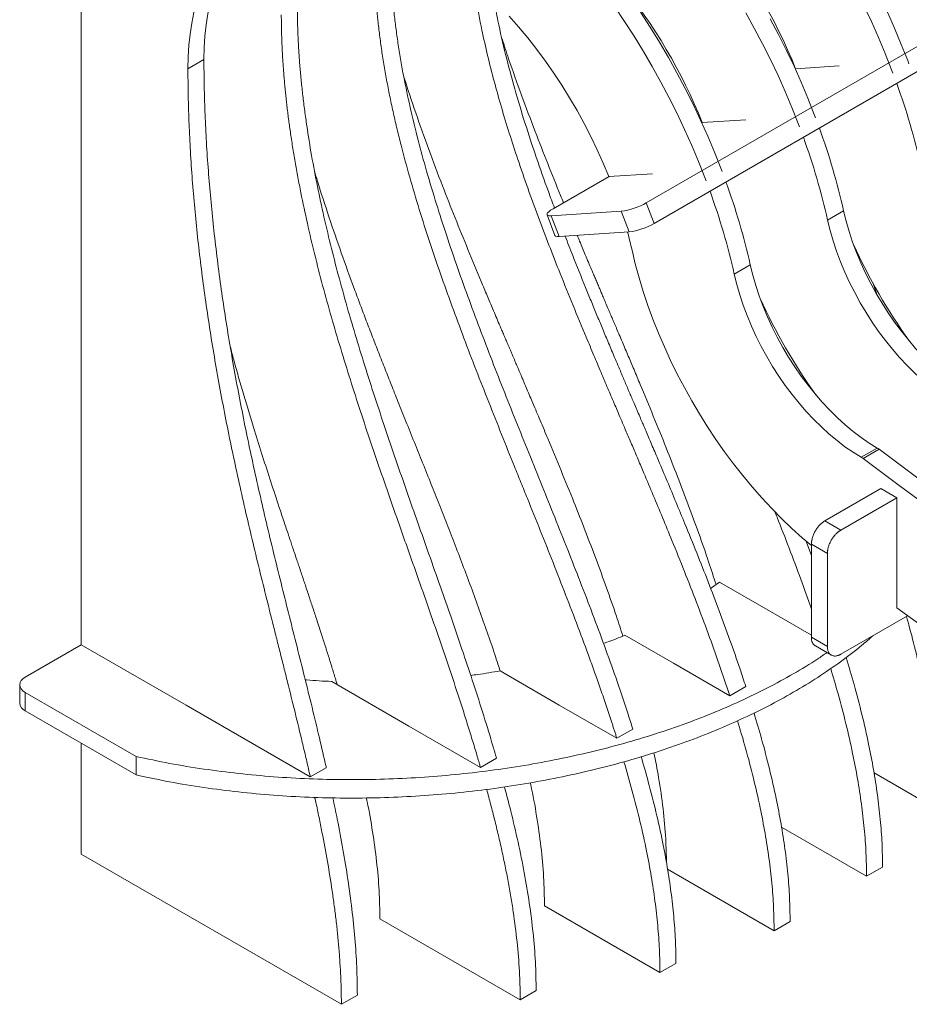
# Model space of a CAD drawing. Header units: millimetres. Extents: x -1732 to 6309, y -3588 to 3891.
# Tile 12 of 18: x 4641 to 5112, y 2554 to 3076. Entities that reach past the tile are written whole.
import ezdxf

# ---------------------------------------------------------------- set-up
doc = ezdxf.new("R2010")
doc.units = ezdxf.units.MM

msp = doc.modelspace()

# ---------------------------------------------------------------- linework, layer by layer
at = {"color": 7, "linetype": 'Continuous', "lineweight": 15}
for p, q in [((5382.95, 3216.03), (4972.83, 2979.27)), ((5387.08, 3205.08), (4976.95, 2968.33)), ((4673.29, 3083.04), (4673.29, 2744.99)), ((4729.86, 3050.39), (4738.35, 3055.28)), ((5051.83, 3050.23), (5052.08, 3050.38)), ((5075.14, 3051.86), (5052.01, 3050.37)), ((5025.65, 3023.29), (5002.52, 3021.8)), ((5002.33, 3021.66), (5002.58, 3021.8)), ((4923.39, 2976.09), (4953.08, 2993.23)), ((4976.15, 2994.72), (4953.02, 2993.23)), ((4972.83, 2979.27), (4976.95, 2968.33)), ((4920.21, 2972.96), (4924.33, 2962.02)), ((4959.58, 2974.79), (4922.5, 2972.4)), ((4922.5, 2972.4), (4926.62, 2961.46)), ((4959.58, 2974.79), (4963.7, 2963.85)), ((5068.97, 2970.09), (5077.46, 2974.99)), ((4963.7, 2963.85), (4926.62, 2961.46)), ((5019.48, 2941.52), (5027.96, 2946.42)), ((5086.74, 2844.37), (5095.22, 2849.27)), ((5087.76, 2843.68), (5096.25, 2848.58)), ((5097.14, 2827.76), (5067.44, 2810.62)), ((5097.14, 2827.76), (5105.63, 2822.86)), ((5105.63, 2822.86), (5075.93, 2805.72)), ((5105.63, 2822.86), (5105.63, 2789.97)), ((5067.44, 2810.62), (5075.93, 2805.72)), ((5060.37, 2792.29), (5057.36, 2800.19)), ((5060.37, 2798.28), (5068.86, 2793.39)), ((5060.37, 2798.28), (5060.37, 2748.99)), ((5068.86, 2793.39), (5068.86, 2744.1)), ((5105.63, 2764.57), (5105.63, 2789.97)), ((5011.7, 2778.23), (5006.96, 2774.85)), ((5038.64, 2762.68), (5011.7, 2778.23)), ((5060.37, 2750.13), (5038.64, 2762.68)), ((5075.93, 2739.93), (5111.35, 2760.39)), ((4987.31, 2735.16), (4961.55, 2750.03)), ((5060.37, 2748.99), (5068.86, 2744.1)), ((4673.29, 2744.99), (4643.59, 2727.85)), ((4728.95, 2712.86), (4673.29, 2744.99)), ((5062.47, 2744.35), (5070.95, 2739.45)), ((4926.7, 2713), (4895.32, 2731.12)), ((5017.09, 2717.97), (4987.31, 2735.16)), ((4846.98, 2701.88), (4806.06, 2725.5)), ((4640.67, 2723.77), (4640.67, 2713.97)), ((5017.09, 2717.97), (5025.57, 2722.87)), ((4643.59, 2719.69), (4702.37, 2685.75)), ((4643.59, 2709.89), (4643.59, 2719.69)), ((4643.59, 2709.89), (4702.37, 2675.96)), ((4728.95, 2712.86), (4794.73, 2674.89)), ((4957.23, 2695.38), (4926.7, 2713)), ((4884.94, 2679.96), (4846.98, 2701.88)), ((4957.23, 2695.38), (4965.71, 2700.28)), ((4673.29, 2692.74), (4673.29, 2633.95)), ((4702.37, 2675.96), (4702.37, 2685.75)), ((4884.94, 2679.96), (4893.43, 2684.86)), ((4794.73, 2674.89), (4803.21, 2679.79)), ((5093.57, 2677.07), (5127.05, 2657.74)), ((4797.2, 2663.66), (4796.52, 2664.06)), ((4797.83, 2664.03), (4797.2, 2663.66)), ((5044.55, 2648.22), (5089.62, 2622.2)), ((4673.29, 2633.95), (4811.19, 2554.34)), ((4984.12, 2625.95), (5040.61, 2593.34)), ((5089.62, 2622.2), (5098.11, 2627.1)), ((4918.87, 2606.48), (4980.09, 2571.13)), ((4831.65, 2599.68), (4905.99, 2556.76)), ((5040.61, 2593.34), (5049.09, 2598.24)), ((4980.09, 2571.13), (4988.57, 2576.03)), ((4811.19, 2554.34), (4819.68, 2559.24)), ((4905.99, 2556.76), (4914.47, 2561.66))]:
    msp.add_line(p, q, dxfattribs=at)
at = {"color": 7, "linetype": 'Continuous', "lineweight": 15, "flags": 128}
for points in [[(4738.35, 3055.28), (4738.47, 3061.57), (4738.85, 3067.7), (4739.48, 3073.66), (4740.36, 3079.43), (4741.49, 3085.01), (4742.87, 3090.38), (4744.48, 3095.53), (4746.34, 3100.45), (4748.43, 3105.12), (4750.76, 3109.55), (4753.31, 3113.72), (4756.08, 3117.62)], [(4729.86, 3050.39), (4729.99, 3056.67), (4730.37, 3062.8), (4731, 3068.76), (4731.88, 3074.53), (4733.01, 3080.11), (4734.38, 3085.48), (4736, 3090.63), (4737.86, 3095.55), (4739.95, 3100.22), (4742.27, 3104.65), (4744.82, 3108.82), (4747.6, 3112.72)], [(5004.59, 2990.94), (5003.93, 2992.7), (5000.55, 3001.24), (4996.97, 3009.75), (4993.17, 3018.23), (4989.18, 3026.65), (4984.99, 3035), (4980.61, 3043.29), (4976.04, 3051.48), (4971.3, 3059.57), (4966.39, 3067.56), (4961.32, 3075.42), (4956.08, 3083.14)], [(5013.08, 2995.84), (5012.41, 2997.6), (5009.04, 3006.14), (5005.45, 3014.65), (5001.66, 3023.13), (4997.66, 3031.55), (4993.47, 3039.9), (4989.09, 3048.18), (4984.53, 3056.38), (4979.79, 3064.47), (4974.88, 3072.45), (4969.8, 3080.31)], [(5054.09, 3019.52), (5053.42, 3021.27), (5050.05, 3029.81), (5046.46, 3038.33), (5042.67, 3046.8), (5038.68, 3055.22), (5034.49, 3063.58), (5030.11, 3071.86), (5025.54, 3080.05)], [(5103.59, 3048.09), (5102.92, 3049.85), (5099.55, 3058.39), (5095.96, 3066.9), (5092.17, 3075.38), (5088.17, 3083.8)], [(5112.07, 3052.99), (5111.41, 3054.74), (5108.03, 3063.29), (5104.45, 3071.8), (5100.65, 3080.27)], [(4900.2, 3078.22), (4905.17, 3072.55), (4910.03, 3066.69), (4914.76, 3060.65), (4919.35, 3054.44), (4923.79, 3048.07), (4928.08, 3041.57), (4932.21, 3034.93), (4936.16, 3028.18), (4939.92, 3021.33), (4943.5, 3014.4), (4946.88, 3007.39), (4950.05, 3000.33), (4953.02, 2993.23)], [(5062.57, 3024.42), (5061.91, 3026.17), (5058.53, 3034.71), (5054.95, 3043.23), (5051.16, 3051.7), (5047.16, 3060.12), (5042.97, 3068.48), (5038.59, 3076.76)], [(4922.5, 2972.4), (4921.43, 2972.4), (4920.67, 2972.56), (4920.25, 2972.87), (4920.2, 2973.32), (4920.5, 2973.89), (4921.15, 2974.55), (4922.12, 2975.3), (4923.39, 2976.09)], [(5144.72, 2877.84), (5140.43, 2880.5), (5136.16, 2883.45), (5131.93, 2886.68), (5127.74, 2890.17), (5123.62, 2893.92), (5119.58, 2897.91), (5115.63, 2902.12), (5111.79, 2906.55), (5108.08, 2911.17), (5104.5, 2915.96), (5101.07, 2920.92), (5097.8, 2926.01), (5094.71, 2931.23), (5091.8, 2936.55), (5089.09, 2941.95), (5086.59, 2947.42), (5084.3, 2952.93), (5082.24, 2958.46), (5080.4, 2963.99), (5078.81, 2969.51), (5077.46, 2974.99)], [(5136.23, 2872.94), (5131.95, 2875.6), (5127.68, 2878.55), (5123.44, 2881.78), (5119.26, 2885.27), (5115.14, 2889.02), (5111.09, 2893.01), (5107.15, 2897.23), (5103.31, 2901.65), (5099.59, 2906.27), (5096.01, 2911.06), (5092.58, 2916.02), (5089.32, 2921.11), (5086.22, 2926.33), (5083.32, 2931.65), (5080.61, 2937.05), (5078.1, 2942.52), (5075.81, 2948.03), (5073.75, 2953.56), (5071.92, 2959.1), (5070.32, 2964.61), (5068.97, 2970.09)], [(4926.62, 2961.46), (4925.55, 2961.46), (4924.79, 2961.62), (4924.37, 2961.92), (4924.33, 2962.02)], [(4965.27, 2954.15), (4967.02, 2946.88), (4969.01, 2939.57), (4971.23, 2932.23), (4973.69, 2924.88), (4976.38, 2917.53), (4979.29, 2910.19), (4982.41, 2902.89), (4985.75, 2895.63), (4989.28, 2888.44), (4993.02, 2881.31), (4996.94, 2874.28), (5001.04, 2867.35), (5005.32, 2860.54), (5009.76, 2853.85), (5014.35, 2847.31), (5019.1, 2840.93), (5023.97, 2834.72), (5028.98, 2828.69), (5034.1, 2822.85), (5039.33, 2817.22), (5044.65, 2811.81), (5050.06, 2806.63), (5055.54, 2801.68), (5060.37, 2797.58)], [(5095.22, 2849.27), (5090.94, 2851.93), (5086.67, 2854.88), (5082.43, 2858.1), (5078.25, 2861.6), (5074.12, 2865.35), (5070.08, 2869.34), (5066.13, 2873.55), (5062.3, 2877.97), (5058.58, 2882.59), (5055, 2887.39), (5051.57, 2892.34), (5048.3, 2897.44), (5045.21, 2902.65), (5042.3, 2907.97), (5039.59, 2913.37), (5037.09, 2918.84), (5034.8, 2924.35), (5032.74, 2929.88), (5030.91, 2935.42), (5029.31, 2940.94), (5027.96, 2946.42)], [(5086.74, 2844.37), (5082.45, 2847.03), (5078.18, 2849.98), (5073.95, 2853.21), (5069.76, 2856.7), (5065.64, 2860.45), (5061.6, 2864.44), (5057.65, 2868.65), (5053.81, 2873.08), (5050.09, 2877.69), (5046.51, 2882.49), (5043.09, 2887.44), (5039.82, 2892.54), (5036.73, 2897.75), (5033.82, 2903.07), (5031.11, 2908.48), (5028.6, 2913.94), (5026.32, 2919.45), (5024.25, 2924.99), (5022.42, 2930.52), (5020.83, 2936.04), (5019.48, 2941.52)], [(5094.99, 2930.92), (5094.18, 2933.25), (5092.9, 2936.96)], [(5519.99, 2604.05), (5500.86, 2611.84), (5481.69, 2619.96), (5462.49, 2628.41), (5443.26, 2637.18), (5424, 2646.27), (5404.72, 2655.69), (5385.43, 2665.43), (5366.11, 2675.49), (5346.79, 2685.86), (5327.46, 2696.55), (5308.12, 2707.56), (5288.79, 2718.87), (5269.45, 2730.49), (5250.13, 2742.42), (5230.82, 2754.65), (5211.52, 2767.19), (5192.24, 2780.02), (5172.98, 2793.15), (5153.75, 2806.57), (5134.55, 2820.29), (5115.38, 2834.29), (5096.25, 2848.58)], [(5511.5, 2599.15), (5492.37, 2606.94), (5473.21, 2615.06), (5454.01, 2623.51), (5434.78, 2632.28), (5415.52, 2641.37), (5396.24, 2650.79), (5376.94, 2660.53), (5357.63, 2670.59), (5338.3, 2680.97), (5318.97, 2691.66), (5299.64, 2702.66), (5280.3, 2713.97), (5260.97, 2725.59), (5241.64, 2737.52), (5222.33, 2749.75), (5203.03, 2762.29), (5183.75, 2775.12), (5164.49, 2788.25), (5145.26, 2801.67), (5126.06, 2815.39), (5106.89, 2829.39), (5087.76, 2843.68)], [(5105.63, 2764.57), (5124.9, 2750.59), (5144.21, 2736.89), (5163.54, 2723.47), (5182.9, 2710.34), (5202.28, 2697.49), (5221.68, 2684.94), (5241.09, 2672.68), (5260.51, 2660.71), (5279.94, 2649.04), (5299.37, 2637.68), (5318.8, 2626.61), (5338.23, 2615.84), (5357.66, 2605.39), (5377.07, 2595.23), (5396.46, 2585.39), (5415.84, 2575.86), (5435.2, 2566.64), (5454.54, 2557.74), (5456.35, 2556.92)], [(4643.59, 2727.85), (4642.35, 2726.98), (4641.43, 2725.98), (4640.86, 2724.89), (4640.67, 2723.77), (4640.86, 2722.64), (4641.43, 2721.56), (4642.35, 2720.56), (4643.59, 2719.69)]]:
    msp.add_lwpolyline(points, dxfattribs=at)
at = {"color": 7, "linetype": 'Continuous', "lineweight": 15}
for centre, radius, start, end in [((4782.52, 2941.97), 290.48, 21.9121, 38.9936), ((4733.02, 2913.4), 290.48, 21.9121, 38.9936), ((4757.49, 2916.82), 370.14, 12.775, 19.865), ((4716.48, 2893.15), 370.14, 12.775, 19.865), ((4708, 2888.25), 370.14, 12.775, 19.865), ((4666.98, 2864.57), 370.14, 12.775, 19.865), ((4658.5, 2859.67), 370.14, 12.775, 19.865), ((4954.88, 3010.54), 36.06, 277.4939, 299.8638), ((4959, 2999.6), 36.06, 277.4939, 299.8638), ((4733.46, 2902.01), 237.6, 12.6766, 15.0719), ((5364.76, 3085.94), 310.07, 204.5363, 215.4583), ((5315.26, 3057.37), 310.07, 204.5363, 215.4583), ((5089.86, 2840.16), 10.57, 52.8335, 59.5339), ((5081.38, 2835.26), 10.57, 52.8335, 59.5339), ((4645.67, 2714.47), 5.03, 185.6948, 245.6253)]:
    msp.add_arc(centre, radius, start, end, dxfattribs=at)
for points, knots in [([(4965.71, 2700.28), (4964.88, 2702.92), (4962.24, 2711.16), (4957.53, 2725.18), (4951.51, 2742.15), (4945.15, 2759.29), (4938.68, 2776.21), (4931.96, 2793.34), (4925.25, 2810.16), (4918.34, 2827.3), (4909.18, 2849.99), (4899.98, 2872.88), (4891.07, 2895.58), (4884.54, 2912.61), (4878.22, 2929.63), (4872.04, 2946.92), (4866.27, 2963.92), (4860.77, 2981.11), (4855.82, 2997.81), (4851.2, 3014.92), (4847.19, 3031.62), (4844.29, 3045.67), (4842.33, 3056.69), (4841.02, 3064.98), (4839.92, 3073.06), (4839.25, 3078.87), (4838.88, 3082.52), (4838.73, 3084.08), (4838.59, 3085.63), (4838.45, 3087.17), (4838.32, 3088.71), (4838.21, 3090.24), (4838.09, 3091.77), (4837.99, 3093.29), (4837.89, 3094.8), (4837.8, 3096.3), (4837.72, 3097.8), (4837.65, 3099.3), (4837.59, 3100.78), (4837.53, 3102.26), (4837.48, 3103.73), (4837.44, 3105.2), (4837.4, 3106.66), (4837.37, 3108.11), (4837.36, 3109.56), (4837.34, 3111.02), (4837.34, 3111.96), (4837.34, 3112.43)], [0.2355105, 0.2355105, 0.2355105, 0.2355105, 0.250036, 0.2808228, 0.3125553, 0.3432757, 0.3751103, 0.405647, 0.4376491, 0.4677672, 0.5001947, 0.5627368, 0.5940019, 0.6252353, 0.6564296, 0.687588, 0.720249, 0.7498487, 0.7821386, 0.8122277, 0.8444202, 0.8749606, 0.8909918, 0.9067291, 0.9221852, 0.9373729, 0.9404122, 0.9434451, 0.9464718, 0.9494922, 0.9525066, 0.955515, 0.9585175, 0.9615143, 0.9645055, 0.9674911, 0.9704714, 0.9734463, 0.976416, 0.9793806, 0.9823403, 0.9852951, 0.9882451, 0.9911905, 0.9941314, 0.9970678, 1, 1, 1, 1]), ([(4957.23, 2695.38), (4957.02, 2696.03), (4956.61, 2697.34), (4955.98, 2699.31), (4955.34, 2701.29), (4954.01, 2705.42), (4951.91, 2711.77), (4949.01, 2720.25), (4946.01, 2728.83), (4941.93, 2740.2), (4936.65, 2754.45), (4930.12, 2771.49), (4923.44, 2788.51), (4916.66, 2805.52), (4910.95, 2819.69), (4906.38, 2831.02), (4901.8, 2842.35), (4896.1, 2856.52), (4889.31, 2873.53), (4882.63, 2890.55), (4876.1, 2907.59), (4869.77, 2924.64), (4863.67, 2941.7), (4857.87, 2958.76), (4852.41, 2975.81), (4847.36, 2992.82), (4843.53, 3006.98), (4840.74, 3018.24), (4838.78, 3026.68), (4836.99, 3035.04), (4835.33, 3043.43), (4833.85, 3051.77), (4832.54, 3060.05), (4831.43, 3068.16), (4830.71, 3074.48), (4830.25, 3079.09), (4829.98, 3082.03), (4829.75, 3084.95), (4829.54, 3087.85), (4829.36, 3090.73), (4829.2, 3093.58), (4829.08, 3096.42), (4828.98, 3099.23), (4828.91, 3102.02), (4828.86, 3104.79), (4828.86, 3106.62), (4828.86, 3107.54)], [0, 0, 0, 0, 0.004697, 0.009421, 0.014174, 0.018954, 0.039097, 0.059832, 0.079938, 0.100709, 0.141586, 0.182462, 0.223339, 0.264215, 0.305092, 0.32553, 0.345969, 0.386846, 0.427722, 0.468599, 0.509475, 0.550352, 0.591229, 0.632105, 0.672982, 0.713859, 0.754735, 0.775351, 0.795614, 0.816211, 0.836494, 0.857316, 0.877872, 0.898176, 0.918247, 0.925788, 0.933304, 0.940796, 0.948266, 0.955714, 0.963141, 0.970549, 0.977937, 0.985308, 0.992662, 1, 1, 1, 1]), ([(5017.09, 2717.97), (5015.27, 2723.46), (5011.63, 2734.44), (5005.71, 2750.91), (4999.53, 2767.37), (4993.1, 2783.8), (4987.06, 2798.79), (4981.52, 2812.24), (4976.55, 2824.16), (4972.74, 2833.2), (4970.06, 2839.54), (4968.5, 2843.21), (4966.96, 2846.83), (4965.43, 2850.43), (4963.99, 2853.81), (4962.57, 2857.14), (4961.04, 2860.74), (4959.3, 2864.8), (4957.52, 2868.99), (4955.77, 2873.08), (4954.14, 2876.93), (4952.41, 2880.98), (4950.67, 2885.08), (4948.83, 2889.43), (4946.95, 2893.86), (4944.99, 2898.52), (4943.01, 2903.21), (4939.31, 2912.05), (4933.99, 2924.91), (4927.39, 2941.19), (4921.21, 2956.91), (4915.46, 2972.04), (4909.94, 2987.17), (4904.84, 3001.89), (4900.18, 3016.16), (4895.98, 3029.97), (4892.12, 3043.71), (4888.65, 3057.37), (4885.39, 3072.06), (4882.83, 3085.29), (4881.7, 3093.83), (4881.29, 3096.88)], [0, 0, 0, 0, 0.0432134, 0.0864285, 0.1296411, 0.1728482, 0.2160394, 0.248066, 0.2791629, 0.310398, 0.3196369, 0.3293246, 0.3394609, 0.3483527, 0.3578188, 0.3662915, 0.3747069, 0.3863359, 0.3985023, 0.4079113, 0.4187071, 0.4290013, 0.4400356, 0.4511237, 0.4635018, 0.4751334, 0.4879703, 0.5006821, 0.5450945, 0.5896284, 0.6293527, 0.6691008, 0.7088206, 0.7485339, 0.7849297, 0.821214, 0.8574118, 0.8935435, 0.9296359, 0.974905, 1, 1, 1, 1]), ([(4924.17, 2976.54), (4923.08, 2979.43), (4919.72, 2988.39), (4914.45, 3003.43), (4908.45, 3021.62), (4902.99, 3039.79), (4898.19, 3057.87), (4894.53, 3073.5), (4892.83, 3082.97), (4892.19, 3086.54)], [0, 0, 0, 0, 0.078564, 0.242906, 0.407279, 0.571659, 0.736049, 0.900451, 1, 1, 1, 1]), ([(4893.43, 2684.86), (4892.84, 2686.88), (4890.66, 2694.34), (4886.66, 2707.44), (4881.37, 2723.95), (4875.79, 2740.7), (4870.15, 2757.17), (4864.3, 2773.97), (4858.43, 2790.64), (4852.47, 2807.51), (4846.61, 2824.18), (4840.82, 2840.84), (4835.13, 2857.5), (4829.6, 2874.15), (4822.46, 2896.32), (4815.71, 2918.66), (4809.61, 2940.76), (4805.33, 2957.42), (4801.5, 2973.7), (4798.02, 2990.12), (4795.03, 3006.16), (4792.91, 3019.54), (4791.48, 3030.08), (4790.52, 3038), (4789.72, 3045.76), (4789.23, 3051.44), (4788.94, 3055.13), (4788.82, 3056.88), (4788.7, 3058.62), (4788.59, 3060.36), (4788.49, 3062.08), (4788.39, 3063.8), (4788.3, 3065.51), (4788.22, 3067.22), (4788.15, 3068.92), (4788.09, 3070.61), (4788.03, 3072.29), (4787.98, 3073.96), (4787.94, 3075.63), (4787.9, 3077.29), (4787.88, 3078.94), (4787.86, 3080.59), (4787.85, 3082.26), (4787.84, 3083.33), (4787.84, 3083.86)], [0.2397522, 0.2397522, 0.2397522, 0.2397522, 0.2511783, 0.2817923, 0.3135967, 0.3440659, 0.3760533, 0.4061928, 0.4385607, 0.4698214, 0.5010779, 0.5323242, 0.5635553, 0.5947701, 0.6259712, 0.6883631, 0.7206423, 0.750865, 0.7828527, 0.8133363, 0.8449493, 0.8754428, 0.8912733, 0.9068893, 0.9222984, 0.937508, 0.941042, 0.9445682, 0.9480866, 0.9515973, 0.9551005, 0.9585962, 0.9620845, 0.9655656, 0.9690395, 0.9725064, 0.9759663, 0.9794194, 0.9828658, 0.9863055, 0.9897386, 0.9931654, 0.9965858, 1, 1, 1, 1]), ([(4884.94, 2679.96), (4884.77, 2680.56), (4884.42, 2681.77), (4883.89, 2683.59), (4882.73, 2687.53), (4880.88, 2693.68), (4878.33, 2701.95), (4875.68, 2710.32), (4872.09, 2721.43), (4867.45, 2735.37), (4861.75, 2752.04), (4855.94, 2768.7), (4851.05, 2782.59), (4847.13, 2793.7), (4843.21, 2804.82), (4838.33, 2818.71), (4832.53, 2835.37), (4826.84, 2852.04), (4821.29, 2868.71), (4815.92, 2885.37), (4810.78, 2902.01), (4805.86, 2918.73), (4801.27, 2935.31), (4796.99, 2951.92), (4793.13, 2968.29), (4790.22, 2981.98), (4788.12, 2992.82), (4786.65, 3000.96), (4785.32, 3008.99), (4784.34, 3015.44), (4783.65, 3020.38), (4783.18, 3023.83), (4782.75, 3027.26), (4782.33, 3030.67), (4781.95, 3034.06), (4781.59, 3037.42), (4781.26, 3040.75), (4780.96, 3044.07), (4780.68, 3047.36), (4780.43, 3050.62), (4780.2, 3053.87), (4780, 3057.08), (4779.83, 3060.28), (4779.69, 3063.45), (4779.57, 3066.6), (4779.47, 3069.73), (4779.41, 3072.83), (4779.37, 3075.91), (4779.36, 3077.94), (4779.36, 3078.96)], [0, 0, 0, 0, 0.004466, 0.008959, 0.01348, 0.03369, 0.054585, 0.074743, 0.09569, 0.136795, 0.177899, 0.219004, 0.260108, 0.280661, 0.301213, 0.342318, 0.383422, 0.424527, 0.465631, 0.506736, 0.547843, 0.58895, 0.630751, 0.671159, 0.712808, 0.753368, 0.774256, 0.794916, 0.815355, 0.835581, 0.844528, 0.853438, 0.862311, 0.87115, 0.879954, 0.888724, 0.897461, 0.906166, 0.914839, 0.923481, 0.932093, 0.940675, 0.949229, 0.957756, 0.966255, 0.974728, 0.983176, 0.9916, 1, 1, 1, 1]), ([(4896.37, 3066.27), (4897.52, 3062.72), (4900.76, 3052.75), (4906.66, 3036.33), (4913.6, 3017.82), (4920.55, 3000.12), (4925.61, 2987.55), (4928.47, 2980.63), (4929.01, 2979.33)], [0, 0, 0, 0, 0.122157, 0.343786, 0.565575, 0.760401, 0.955145, 1, 1, 1, 1]), ([(4803.21, 2679.79), (4803.03, 2680.58), (4801.7, 2686.46), (4799.05, 2697.83), (4795.2, 2713.74), (4791.2, 2729.88), (4787.18, 2745.84), (4783.17, 2761.81), (4779.18, 2777.77), (4775.26, 2793.71), (4770.17, 2814.93), (4764.14, 2841.37), (4758.68, 2867.75), (4754.74, 2888.68), (4751.99, 2904.37), (4749.49, 2919.87), (4746.44, 2940.68), (4743.28, 2966.24), (4740.95, 2991.51), (4739.62, 3011.31), (4739.1, 3021.96), (4738.85, 3028.37), (4738.77, 3030.66), (4738.7, 3032.95), (4738.63, 3035.23), (4738.57, 3037.49), (4738.52, 3039.75), (4738.47, 3042), (4738.43, 3044.23), (4738.4, 3046.46), (4738.38, 3048.68), (4738.36, 3050.89), (4738.35, 3053.12), (4738.35, 3054.57), (4738.35, 3055.28)], [0.2452118, 0.2452118, 0.2452118, 0.2452118, 0.2498685, 0.2799266, 0.31227, 0.3435136, 0.3747716, 0.4060324, 0.4372885, 0.4685352, 0.4997699, 0.5622039, 0.6246201, 0.6563403, 0.6870853, 0.7187087, 0.7496864, 0.8131302, 0.8748414, 0.9063145, 0.9373604, 0.9422518, 0.9471307, 0.9519973, 0.9568515, 0.9616936, 0.9665235, 0.9713414, 0.9761473, 0.9809413, 0.9857235, 0.990494, 0.9952528, 1, 1, 1, 1]), ([(4794.73, 2674.89), (4794.54, 2675.7), (4793.78, 2679.09), (4792.37, 2685.2), (4789.87, 2695.8), (4786.64, 2709.15), (4783.34, 2722.44), (4780.68, 2733.08), (4778.67, 2741.06), (4776.66, 2749.04), (4773.99, 2759.68), (4770.67, 2772.98), (4766.75, 2788.92), (4761.66, 2810.15), (4755.62, 2836.62), (4749.08, 2868.22), (4743.38, 2899.57), (4739.39, 2925.47), (4736.7, 2945.98), (4734.92, 2961.29), (4733.4, 2976.46), (4732.13, 2991.55), (4731.14, 3006.48), (4730.58, 3017.77), (4730.3, 3025.49), (4730.16, 3029.71), (4730.05, 3033.91), (4729.97, 3038.07), (4729.91, 3042.21), (4729.87, 3046.31), (4729.86, 3049.03), (4729.86, 3050.39)], [0, 0, 0, 0, 0.0063439, 0.0264973, 0.0477464, 0.0891487, 0.1305509, 0.1512521, 0.1719532, 0.1926544, 0.2133555, 0.2547578, 0.29616, 0.3375623, 0.4203668, 0.5031714, 0.5859725, 0.6687732, 0.7102915, 0.7515821, 0.793114, 0.834391, 0.8759916, 0.9171956, 0.9291755, 0.9411043, 0.9529825, 0.9648106, 0.9765892, 0.9883188, 1, 1, 1, 1]), ([(4844.35, 3045.9), (4846.41, 3039.57), (4850.57, 3026.81), (4857.46, 3007.6), (4864.45, 2989.09), (4871.44, 2971.37), (4878.29, 2954.48), (4884, 2940.73), (4888.41, 2930.22), (4891.58, 2922.72), (4894.03, 2916.94), (4895.81, 2912.75), (4896.84, 2910.32), (4897.88, 2907.88), (4898.77, 2905.79), (4899.5, 2904.07), (4900.12, 2902.62), (4900.79, 2901.04), (4901.52, 2899.34), (4902.43, 2897.21), (4903.42, 2894.87), (4904.41, 2892.56), (4905.17, 2890.78), (4905.82, 2889.25), (4906.51, 2887.63), (4907.3, 2885.78), (4908.33, 2883.35), (4909.62, 2880.33), (4911.15, 2876.72), (4912.88, 2872.65), (4914.68, 2868.4), (4916.64, 2863.76), (4918.61, 2859.07), (4922.32, 2850.24), (4927.66, 2837.39), (4934.27, 2821.12), (4940.48, 2805.41), (4946.25, 2790.3), (4951.79, 2775.17), (4956.55, 2761.6), (4959.32, 2753.08), (4960.44, 2749.6)], [0, 0, 0, 0, 0.063875, 0.128838, 0.193848, 0.250953, 0.308033, 0.364971, 0.390396, 0.414664, 0.441185, 0.449107, 0.457227, 0.465805, 0.473935, 0.478417, 0.483329, 0.488668, 0.494436, 0.500632, 0.510302, 0.518146, 0.524165, 0.528358, 0.533657, 0.54063, 0.547219, 0.558298, 0.571325, 0.583858, 0.599705, 0.614478, 0.630947, 0.647259, 0.704153, 0.761217, 0.812123, 0.863075, 0.913977, 0.964881, 1, 1, 1, 1]), ([(4796.94, 2996.19), (4797.46, 2994.39), (4799.85, 2986.28), (4804.58, 2971.81), (4811.08, 2952.81), (4816.71, 2937.25), (4821.19, 2925.25), (4824.44, 2916.66), (4827.69, 2908.21), (4831.03, 2899.62), (4834.33, 2891.23), (4837.75, 2882.62), (4841.41, 2873.42), (4845.5, 2863.22), (4849.86, 2852.37), (4854.33, 2841.24), (4858.71, 2830.33), (4863.04, 2819.43), (4867.28, 2808.69), (4871.63, 2797.5), (4876.05, 2785.95), (4880.52, 2774.02), (4884.87, 2762.06), (4889.06, 2750.12), (4892.57, 2739.82), (4894.58, 2733.51), (4895.34, 2731.14)], [0, 0, 0, 0, 0.020401, 0.091967, 0.163532, 0.235101, 0.267811, 0.299339, 0.332207, 0.363468, 0.396607, 0.427303, 0.461019, 0.500886, 0.54297, 0.583946, 0.627066, 0.666665, 0.707518, 0.748719, 0.793333, 0.838268, 0.883621, 0.928557, 0.973218, 1, 1, 1, 1]), ([(5025.57, 2722.87), (5024.56, 2725.94), (5021.87, 2734.14), (5017.21, 2747.49), (5011.56, 2762.9), (5005.68, 2778.3), (4999.6, 2793.68), (4993.9, 2807.71), (4988.67, 2820.35), (4983.99, 2831.54), (4980.34, 2840.19), (4977.7, 2846.42), (4976.07, 2850.25), (4974.46, 2854.03), (4972.97, 2857.55), (4971.7, 2860.53), (4970.53, 2863.26), (4969.29, 2866.19), (4967.86, 2869.53), (4966.43, 2872.88), (4965.2, 2875.77), (4964.02, 2878.55), (4962.83, 2881.33), (4961.6, 2884.22), (4960.36, 2887.14), (4958.94, 2890.47), (4957.36, 2894.22), (4955.68, 2898.17), (4954.05, 2902.04), (4951.96, 2907.01), (4949.44, 2913.03), (4946.47, 2920.16), (4943.55, 2927.23), (4939.3, 2937.63), (4934.67, 2949.09), (4931.15, 2958.2), (4929.81, 2961.66)], [0, 0, 0, 0, 0.038387, 0.1027, 0.167018, 0.231339, 0.295657, 0.359952, 0.407569, 0.454638, 0.500687, 0.516512, 0.533123, 0.54889, 0.564202, 0.577363, 0.586464, 0.598614, 0.614246, 0.628617, 0.640713, 0.650695, 0.663641, 0.675733, 0.687148, 0.700347, 0.717771, 0.734357, 0.750104, 0.766407, 0.79695, 0.825829, 0.856134, 0.885767, 0.956635, 1, 1, 1, 1]), ([(4936.17, 2962.07), (4936.61, 2961.01), (4938.06, 2957.55), (4940.61, 2951.48), (4943.05, 2945.7), (4944.83, 2941.51), (4945.86, 2939.09), (4946.9, 2936.64), (4947.73, 2934.68), (4948.35, 2933.22), (4948.78, 2932.21), (4949.23, 2931.15), (4949.71, 2930.02), (4950.21, 2928.84), (4950.74, 2927.61), (4951.57, 2925.66), (4952.58, 2923.28), (4953.64, 2920.77), (4954.37, 2919.07), (4954.83, 2917.99), (4955.28, 2916.92), (4955.83, 2915.63), (4956.49, 2914.07), (4957.38, 2911.97), (4958.6, 2909.11), (4960.13, 2905.5), (4961.73, 2901.73), (4963.28, 2898.05), (4964.82, 2894.41), (4966.38, 2890.71), (4967.97, 2886.92), (4971.4, 2878.71), (4976.59, 2866.2), (4983.19, 2849.94), (4989.38, 2834.24), (4995.15, 2819.14), (5000.68, 2804.02), (5005.61, 2789.93), (5008.54, 2780.9), (5009.83, 2776.9)], [0, 0, 0, 0, 0.017316, 0.056142, 0.098464, 0.111162, 0.124155, 0.137841, 0.150909, 0.156062, 0.161524, 0.167295, 0.173375, 0.179763, 0.18646, 0.193466, 0.211438, 0.225026, 0.234232, 0.239054, 0.24269, 0.251536, 0.259987, 0.268043, 0.285633, 0.306511, 0.326575, 0.34697, 0.366227, 0.385611, 0.407055, 0.427836, 0.518745, 0.609938, 0.691289, 0.772719, 0.854067, 0.93542, 1, 1, 1, 1]), ([(4752.29, 2903.08), (4752.9, 2900.75), (4755.15, 2892.2), (4759.43, 2877.36), (4764.57, 2860.29), (4769.4, 2844.92), (4773.8, 2831.32), (4777.19, 2821.02), (4779.53, 2813.97), (4780.77, 2810.26), (4782.01, 2806.57), (4783.18, 2803.07), (4784.26, 2799.85), (4785.3, 2796.75), (4786.37, 2793.56), (4787.47, 2790.27), (4788.47, 2787.31), (4789.41, 2784.51), (4790.35, 2781.69), (4791.36, 2778.68), (4792.38, 2775.62), (4793.42, 2772.5), (4794.47, 2769.34), (4795.53, 2766.14), (4796.6, 2762.9), (4797.75, 2759.42), (4798.91, 2755.86), (4800.39, 2751.31), (4802.13, 2745.9), (4804.15, 2739.56), (4806.11, 2733.25), (4807.74, 2727.99), (4808.66, 2724.88), (4808.97, 2723.82)], [0, 0, 0, 0, 0.039133, 0.143908, 0.248871, 0.325038, 0.400982, 0.476423, 0.497168, 0.518853, 0.5384, 0.55892, 0.577365, 0.592198, 0.610691, 0.630719, 0.647263, 0.66011, 0.677508, 0.694327, 0.710439, 0.728765, 0.746375, 0.763271, 0.782265, 0.800567, 0.821493, 0.84181, 0.876576, 0.912021, 0.94781, 0.982176, 1, 1, 1, 1]), ([(5060.37, 2763.92), (5058.51, 2769.19), (5054.72, 2779.94), (5048.6, 2796.16), (5043.95, 2808.15), (5041.33, 2814.66), (5040.91, 2815.71)], [0, 0, 0, 0, 0.304683, 0.622056, 0.939388, 1, 1, 1, 1]), ([(5060.37, 2798.28), (5060.37, 2798.4), (5060.37, 2798.61), (5060.38, 2798.76), (5060.39, 2798.99), (5060.41, 2799.19), (5060.43, 2799.39), (5060.45, 2799.57), (5060.47, 2799.73), (5060.49, 2799.88), (5060.56, 2800.29), (5060.69, 2800.95), (5061.03, 2802.22), (5061.61, 2803.76), (5062.54, 2805.55), (5063.61, 2807.14), (5064.54, 2808.24), (5065.24, 2808.94), (5065.67, 2809.33), (5066.11, 2809.7), (5066.55, 2810.04), (5067, 2810.35), (5067.29, 2810.53), (5067.44, 2810.62)], [0, 0, 0, 0, 0.019129, 0.037067, 0.053816, 0.069375, 0.083744, 0.096923, 0.108913, 0.119712, 0.129322, 0.197713, 0.258798, 0.394746, 0.517496, 0.640545, 0.758355, 0.799083, 0.839626, 0.879985, 0.920166, 0.960169, 1, 1, 1, 1]), ([(5068.86, 2793.39), (5068.86, 2793.48), (5068.86, 2793.66), (5068.87, 2793.93), (5068.89, 2794.21), (5068.91, 2794.49), (5068.95, 2794.77), (5069.02, 2795.25), (5069.15, 2795.94), (5069.38, 2796.83), (5069.67, 2797.74), (5070.15, 2798.93), (5070.88, 2800.41), (5071.96, 2802.07), (5072.99, 2803.31), (5073.86, 2804.18), (5074.43, 2804.67), (5074.88, 2805.03), (5075.23, 2805.28), (5075.58, 2805.51), (5075.81, 2805.65), (5075.93, 2805.72)], [0, 0, 0, 0, 0.020874, 0.041702, 0.062505, 0.083305, 0.104123, 0.124981, 0.187489, 0.249965, 0.312521, 0.37512, 0.500109, 0.62508, 0.750052, 0.812553, 0.875011, 0.906182, 0.937678, 0.968888, 1, 1, 1, 1]), ([(5127.05, 2657.74), (5126.99, 2661.83), (5126.88, 2670.01), (5125.96, 2682.68), (5124.52, 2695.58), (5122.54, 2708.71), (5119.92, 2722.82), (5116.57, 2737.92), (5113.42, 2750.61), (5111.31, 2758), (5110.73, 2760.03)], [0, 0, 0, 0, 0.127808, 0.255364, 0.383113, 0.511079, 0.639358, 0.791048, 0.942719, 1, 1, 1, 1]), ([(5092.93, 2749.75), (5091.02, 2748.05), (5085.68, 2743.32), (5075.94, 2735.93), (5063.84, 2727.6), (5050.89, 2719.69), (5037.18, 2712.21), (5022.76, 2705.21), (5007.66, 2698.68), (4991.95, 2692.67), (4975.68, 2687.17), (4958.89, 2682.22), (4941.65, 2677.82), (4924.01, 2673.99), (4906.02, 2670.74), (4887.74, 2668.08), (4869.22, 2666.03), (4850.53, 2664.59), (4831.73, 2663.77), (4812.87, 2663.57), (4794.03, 2664.01), (4775.26, 2665.09), (4756.62, 2666.81), (4738.21, 2669.18), (4720.05, 2672.16), (4708.26, 2674.69), (4702.37, 2675.96)], [0, 0, 0, 0, 0.023652, 0.066087, 0.108539, 0.150972, 0.193407, 0.235859, 0.278294, 0.320746, 0.363185, 0.405617, 0.448063, 0.490503, 0.532948, 0.575374, 0.617807, 0.660275, 0.702731, 0.745175, 0.787606, 0.830086, 0.872575, 0.915057, 0.957542, 1, 1, 1, 1]), ([(4961.55, 2750.03), (4958.39, 2748.73), (4954.68, 2747.2), (4950.74, 2745.87), (4950.15, 2745.67)], [0, 0, 0, 0, 0.8503079, 1, 1, 1, 1]), ([(5060.37, 2748.99), (5060.4, 2748.47), (5060.45, 2747.43), (5060.86, 2746.11), (5061.53, 2745.09), (5062.08, 2744.5), (5062.46, 2744.36), (5062.47, 2744.35)], [0, 0, 0, 0, 0.247848, 0.495513, 0.743298, 0.991085, 1, 1, 1, 1]), ([(5068.58, 2740.82), (5066.97, 2739.69), (5061.34, 2735.78), (5050.86, 2729.5), (5037.19, 2722.01), (5022.75, 2715.01), (5007.66, 2708.48), (4991.95, 2702.47), (4975.68, 2696.97), (4958.89, 2692.02), (4941.65, 2687.62), (4924.01, 2683.78), (4906.02, 2680.53), (4887.74, 2677.88), (4869.22, 2675.83), (4850.53, 2674.39), (4831.73, 2673.56), (4812.88, 2673.37), (4794.03, 2673.81), (4775.26, 2674.89), (4756.62, 2676.61), (4738.21, 2678.98), (4720.05, 2681.96), (4708.26, 2684.49), (4702.37, 2685.75)], [0, 0, 0, 0, 0.018814, 0.06552, 0.112224, 0.158948, 0.205655, 0.25238, 0.29909, 0.345793, 0.39251, 0.439222, 0.485939, 0.532636, 0.57934, 0.626081, 0.67281, 0.719527, 0.766229, 0.812984, 0.859749, 0.906506, 0.953269, 1, 1, 1, 1]), ([(5075.93, 2739.93), (5075.85, 2739.89), (5075.69, 2739.8), (5075.46, 2739.68), (5075.23, 2739.57), (5075, 2739.47), (5074.77, 2739.38), (5074.39, 2739.24), (5073.86, 2739.09), (5073.21, 2738.98), (5072.58, 2738.97), (5071.78, 2739.07), (5070.88, 2739.41), (5070, 2740.16), (5069.46, 2741.04), (5069.15, 2741.88), (5068.98, 2742.55), (5068.9, 2743.15), (5068.87, 2743.59), (5068.86, 2743.86), (5068.86, 2744.02), (5068.86, 2744.1)], [0, 0, 0, 0, 0.020879, 0.041711, 0.062521, 0.08333, 0.104162, 0.12504, 0.187507, 0.250035, 0.312516, 0.375084, 0.500006, 0.624933, 0.749858, 0.812291, 0.874871, 0.934764, 0.963671, 0.981977, 1, 1, 1, 1]), ([(5098.11, 2627.1), (5098.05, 2631.24), (5097.93, 2639.53), (5096.97, 2652.37), (5095.46, 2665.45), (5093.39, 2678.77), (5090.66, 2692.95), (5087.23, 2707.99), (5083.24, 2723.34), (5080.23, 2733.46), (5078.8, 2738.28)], [0, 0, 0, 0, 0.119544, 0.238828, 0.358285, 0.477935, 0.597871, 0.736133, 0.874383, 1, 1, 1, 1]), ([(4895.32, 2731.12), (4891.37, 2730.43), (4886.22, 2729.53), (4880.97, 2728.87), (4879.75, 2728.72)], [0, 0, 0, 0, 0.766556, 1, 1, 1, 1]), ([(5089.62, 2622.2), (5089.56, 2626.34), (5089.44, 2634.63), (5088.48, 2647.47), (5086.98, 2660.55), (5084.9, 2673.87), (5082.18, 2688.05), (5078.74, 2703.09), (5074.85, 2718.12), (5071.94, 2727.91), (5070.6, 2732.4)], [0, 0, 0, 0, 0.120555, 0.240875, 0.361359, 0.482039, 0.603007, 0.742457, 0.881895, 1, 1, 1, 1]), ([(4806.06, 2725.5), (4801.62, 2725.71), (4796.93, 2725.93), (4792.29, 2726.38), (4792.05, 2726.4)], [0, 0, 0, 0, 0.946242, 1, 1, 1, 1]), ([(5040.61, 2593.34), (5040.55, 2597.49), (5040.43, 2605.78), (5039.46, 2618.63), (5037.96, 2631.72), (5035.88, 2645.04), (5033.15, 2659.23), (5029.72, 2674.27), (5025.71, 2689.66), (5022.69, 2699.82), (5021.24, 2704.68)], [0, 0, 0, 0, 0.119439, 0.238646, 0.358014, 0.477576, 0.597423, 0.735432, 0.87343, 1, 1, 1, 1]), ([(5049.09, 2598.24), (5049.03, 2602.39), (5048.91, 2610.68), (5047.95, 2623.53), (5046.44, 2636.61), (5044.36, 2649.94), (5041.64, 2664.13), (5038.2, 2679.16), (5034.26, 2694.31), (5031.32, 2704.22), (5029.94, 2708.83)], [0, 0, 0, 0, 0.120234, 0.240205, 0.360351, 0.48069, 0.601316, 0.740225, 0.879122, 1, 1, 1, 1]), ([(4988.57, 2576.03), (4988.51, 2580.13), (4988.4, 2588.33), (4987.47, 2601.02), (4986.02, 2613.93), (4984.03, 2627.09), (4981.39, 2641.22), (4978.05, 2656.3), (4974.24, 2671.39), (4971.41, 2681.2), (4970.12, 2685.65)], [0, 0, 0, 0, 0.119775, 0.23928, 0.358979, 0.478879, 0.59907, 0.740766, 0.882444, 1, 1, 1, 1]), ([(4976.91, 2687.71), (4977.77, 2683.34), (4979.73, 2673.35), (4981.82, 2658.05), (4983.27, 2642.89), (4983.45, 2633.51), (4983.53, 2629.34)], [0, 0, 0, 0, 0.217188, 0.496518, 0.775828, 1, 1, 1, 1]), ([(4980.09, 2571.13), (4980.03, 2575.24), (4979.91, 2583.43), (4978.98, 2596.12), (4977.54, 2609.04), (4975.54, 2622.19), (4972.91, 2636.32), (4969.56, 2651.4), (4965.56, 2667.23), (4962.51, 2677.77), (4961.01, 2682.96)], [0, 0, 0, 0, 0.117467, 0.234705, 0.352117, 0.469728, 0.587626, 0.726615, 0.865586, 1, 1, 1, 1]), ([(4905.99, 2556.76), (4905.99, 2557.11), (4905.98, 2557.81), (4905.98, 2558.87), (4905.97, 2559.94), (4905.95, 2561.38), (4905.91, 2563.18), (4905.84, 2565.72), (4905.73, 2568.62), (4905.37, 2575.91), (4904.44, 2587.41), (4902.76, 2600.63), (4901.07, 2611.36), (4899.64, 2619.42), (4898.05, 2627.59), (4896.32, 2635.74), (4894.44, 2643.99), (4892.79, 2650.78), (4891.43, 2656.2), (4890.4, 2660.17), (4889.33, 2664.2), (4888.6, 2666.9), (4888.23, 2668.26)], [0, 0, 0, 0, 0.0100665, 0.0202096, 0.0304298, 0.0407271, 0.0614755, 0.0820202, 0.1127031, 0.1435351, 0.2870481, 0.4305643, 0.5017138, 0.5740958, 0.6451402, 0.7176308, 0.7885812, 0.861166, 0.8952232, 0.9297129, 0.9646377, 1, 1, 1, 1]), ([(4914.47, 2561.66), (4914.39, 2566.66), (4914.22, 2576.64), (4912.93, 2592.17), (4910.94, 2607.98), (4908.25, 2624.05), (4904.93, 2640.3), (4901.4, 2655.51), (4898.79, 2665.31), (4897.64, 2669.62)], [0, 0, 0, 0, 0.147386, 0.294764, 0.442144, 0.589524, 0.736907, 0.884289, 1, 1, 1, 1]), ([(4911.37, 2671.81), (4911.46, 2671.44), (4912.79, 2665.5), (4914.8, 2654.11), (4917.12, 2637.81), (4918.58, 2621.84), (4918.77, 2611.6), (4918.87, 2606.48)], [0, 0, 0, 0, 0.01626, 0.262208, 0.508151, 0.754078, 1, 1, 1, 1]), ([(4811.19, 2554.34), (4811.19, 2554.81), (4811.19, 2555.77), (4811.18, 2557.21), (4811.16, 2558.65), (4811.14, 2560.1), (4811.11, 2561.55), (4811.07, 2563.02), (4811.03, 2564.49), (4810.98, 2565.96), (4810.93, 2567.44), (4810.78, 2570.88), (4810.49, 2576.32), (4809.93, 2583.8), (4809.23, 2591.38), (4808.4, 2598.98), (4807.43, 2606.68), (4805.98, 2616.98), (4803.87, 2629.98), (4801.45, 2643.01), (4799.35, 2653.52), (4798.09, 2659.52), (4797.36, 2662.93), (4797.2, 2663.66)], [0, 0, 0, 0, 0.013886, 0.027799, 0.041738, 0.055704, 0.069697, 0.083718, 0.097767, 0.111845, 0.125951, 0.140087, 0.209666, 0.28017, 0.349606, 0.420256, 0.489589, 0.560342, 0.700428, 0.840514, 0.909332, 0.980602, 1, 1, 1, 1]), ([(4819.68, 2559.24), (4819.61, 2564.18), (4819.48, 2574.05), (4818.43, 2589.31), (4816.84, 2604.82), (4814.7, 2620.55), (4812.08, 2636.44), (4809.39, 2650.87), (4807.47, 2660.03), (4806.67, 2663.82)], [0, 0, 0, 0, 0.149184, 0.298349, 0.447507, 0.596635, 0.745769, 0.894836, 1, 1, 1, 1]), ([(4824.43, 2663.8), (4824.58, 2663.12), (4825.87, 2657.06), (4827.82, 2645.75), (4829.99, 2630), (4831.38, 2614.55), (4831.56, 2604.64), (4831.65, 2599.68)], [0, 0, 0, 0, 0.030263, 0.272711, 0.515154, 0.75758, 1, 1, 1, 1])]:
    msp.add_open_spline(points, degree=3, knots=knots, dxfattribs=at)

doc.saveas('drawing.dxf')
